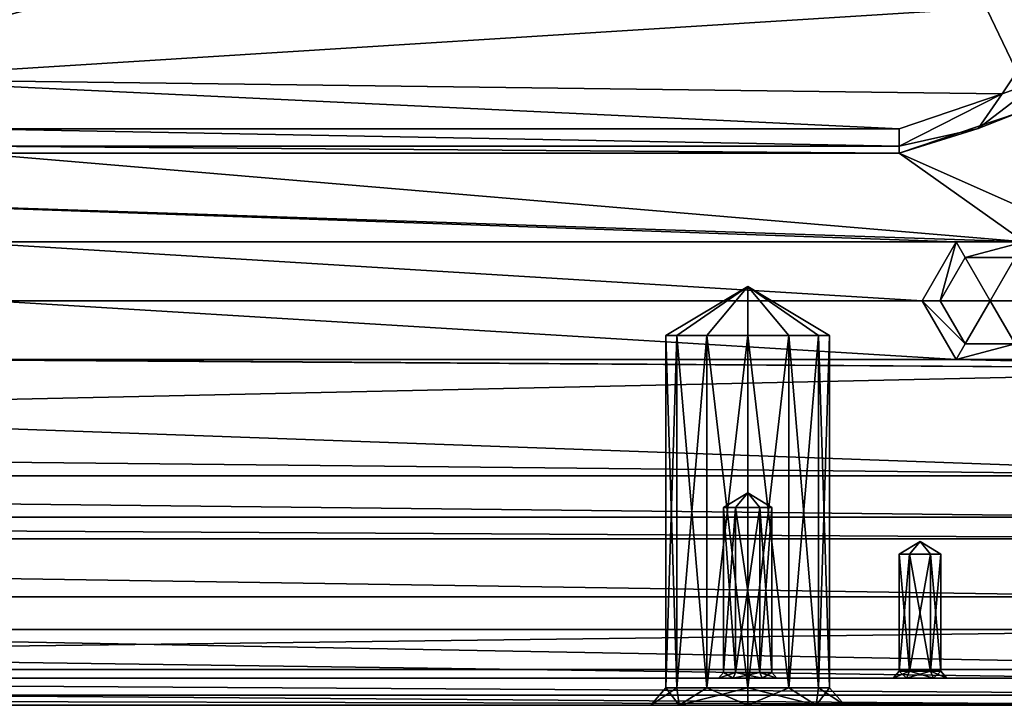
# Model space of a CAD drawing. Header units: inches. Extents: x -12.5 to 12.5, y -27.4 to 0.
# Tile 31 of 136: x 1.6 to 4.2, y -27.4 to -25.6. Entities that reach past the tile are written whole.
import ezdxf

# ---------------------------------------------------------------- set-up
doc = ezdxf.new("R2010")
doc.units = ezdxf.units.IN
doc.header["$LTSCALE"] = 52.148148
doc.header["$MEASUREMENT"] = 0
for name, color, linetype in [('1', 7, 'CONTINUOUS'), ('106', 7, 'CONTINUOUS'), ('1074', 7, 'CONTINUOUS'), ('1075', 7, 'CONTINUOUS'), ('1076', 7, 'CONTINUOUS'), ('1077', 7, 'CONTINUOUS'), ('1078', 7, 'CONTINUOUS'), ('1079', 7, 'CONTINUOUS'), ('111', 7, 'CONTINUOUS'), ('1179', 7, 'CONTINUOUS'), ('118', 7, 'CONTINUOUS'), ('1180', 7, 'CONTINUOUS'), ('1953', 7, 'CONTINUOUS'), ('1954', 7, 'CONTINUOUS'), ('1955', 7, 'CONTINUOUS'), ('1956', 7, 'CONTINUOUS'), ('1957', 7, 'CONTINUOUS'), ('1958', 7, 'CONTINUOUS'), ('1959', 7, 'CONTINUOUS'), ('1960', 7, 'CONTINUOUS'), ('1961', 7, 'CONTINUOUS'), ('1962', 7, 'CONTINUOUS'), ('1963', 7, 'CONTINUOUS'), ('1964', 7, 'CONTINUOUS'), ('1965', 7, 'CONTINUOUS'), ('1966', 7, 'CONTINUOUS'), ('1967', 7, 'CONTINUOUS'), ('1968', 7, 'CONTINUOUS'), ('1969', 7, 'CONTINUOUS'), ('2', 7, 'CONTINUOUS'), ('2012', 7, 'CONTINUOUS'), ('2013', 7, 'CONTINUOUS'), ('2014', 7, 'CONTINUOUS'), ('2015', 7, 'CONTINUOUS'), ('2044', 7, 'CONTINUOUS'), ('2045', 7, 'CONTINUOUS'), ('27', 7, 'CONTINUOUS'), ('3', 7, 'CONTINUOUS'), ('74', 7, 'CONTINUOUS'), ('791', 7, 'CONTINUOUS'), ('792', 7, 'CONTINUOUS'), ('793', 7, 'CONTINUOUS'), ('794', 7, 'CONTINUOUS'), ('795', 7, 'CONTINUOUS'), ('796', 7, 'CONTINUOUS'), ('9', 7, 'CONTINUOUS')]:
    doc.layers.add(name, color=color, linetype=linetype)

msp = doc.modelspace()

# ---------------------------------------------------------------- linework, layer by layer
at = {"layer": '1', "linetype": 'Continuous'}
for points in [[(12.2412, -0.07), (3.904, -24.896), (4.9442, -27.303), (12.2412, -0.07)], [(3.904, -24.896), (3.8415, -25.0043), (4.9442, -27.303), (3.904, -24.896)], [(3.8415, -25.0043), (3.7165, -25.0043), (-4.9442, -27.303), (3.8415, -25.0043)], [(3.7165, -25.0043), (-3.7165, -25.0043), (-4.9442, -27.303), (3.7165, -25.0043)], [(3.8415, -25.0043), (-4.9442, -27.303), (4.9442, -27.303), (3.8415, -25.0043)]]:
    msp.add_3dface(points, dxfattribs=at)
at = {"layer": '106', "color": 9, "linetype": 'Continuous', "true_color": 0xbfc4ba}
for points in [[(-5.0853, -26.9442, -3.07), (-4.647, -26.888, -3.07), (5.0853, -26.9442, -3.07), (-5.0853, -26.9442, -3.07)], [(-4.647, -26.888, -3.07), (4.647, -26.888, -3.07), (5.0853, -26.9442, -3.07), (-4.647, -26.888, -3.07)], [(-4.647, -27.093, -3.07), (-5.0853, -26.9442, -3.07), (4.647, -27.093, -3.07), (-4.647, -27.093, -3.07)], [(4.647, -27.093, -3.07), (-5.0853, -26.9442, -3.07), (5.0853, -26.9442, -3.07), (4.647, -27.093, -3.07)]]:
    msp.add_3dface(points, dxfattribs=at)
at = {"layer": '1074', "linetype": 'Continuous'}
for points in [[(3.3173, -26.42, -1.6055), (3.5, -26.2932, -1.5), (3.289, -26.42, -1.5), (3.3173, -26.42, -1.6055)], [(3.3945, -26.42, -1.6827), (3.5, -26.2932, -1.5), (3.3173, -26.42, -1.6055), (3.3945, -26.42, -1.6827)], [(3.5, -26.42, -1.711), (3.5, -26.2932, -1.5), (3.3945, -26.42, -1.6827), (3.5, -26.42, -1.711)], [(3.711, -26.42, -1.5), (3.5, -26.2932, -1.5), (3.6827, -26.42, -1.6055), (3.711, -26.42, -1.5)], [(3.6827, -26.42, -1.6055), (3.5, -26.2932, -1.5), (3.6055, -26.42, -1.6827), (3.6827, -26.42, -1.6055)], [(3.6055, -26.42, -1.6827), (3.5, -26.2932, -1.5), (3.5, -26.42, -1.711), (3.6055, -26.42, -1.6827)]]:
    msp.add_3dface(points, dxfattribs=at)
at = {"layer": '1075', "linetype": 'Continuous'}
for points in [[(3.3173, -26.42, -1.6055), (3.289, -26.42, -1.5), (3.3173, -27.3281, -1.6055), (3.3173, -26.42, -1.6055)], [(3.3173, -27.3281, -1.6055), (3.289, -26.42, -1.5), (3.289, -27.3281, -1.5), (3.3173, -27.3281, -1.6055)], [(3.3945, -26.42, -1.6827), (3.3173, -26.42, -1.6055), (3.3945, -27.3281, -1.6827), (3.3945, -26.42, -1.6827)], [(3.3945, -27.3281, -1.6827), (3.3173, -26.42, -1.6055), (3.3173, -27.3281, -1.6055), (3.3945, -27.3281, -1.6827)], [(3.5, -26.42, -1.711), (3.3945, -26.42, -1.6827), (3.5, -27.3281, -1.711), (3.5, -26.42, -1.711)], [(3.5, -27.3281, -1.711), (3.3945, -26.42, -1.6827), (3.3945, -27.3281, -1.6827), (3.5, -27.3281, -1.711)], [(3.6055, -26.42, -1.6827), (3.5, -26.42, -1.711), (3.6055, -27.3281, -1.6827), (3.6055, -26.42, -1.6827)], [(3.6055, -27.3281, -1.6827), (3.5, -26.42, -1.711), (3.5, -27.3281, -1.711), (3.6055, -27.3281, -1.6827)], [(3.6827, -26.42, -1.6055), (3.6055, -26.42, -1.6827), (3.6827, -27.3281, -1.6055), (3.6827, -26.42, -1.6055)], [(3.6827, -27.3281, -1.6055), (3.6055, -26.42, -1.6827), (3.6055, -27.3281, -1.6827), (3.6827, -27.3281, -1.6055)], [(3.711, -26.42, -1.5), (3.6827, -26.42, -1.6055), (3.711, -27.3281, -1.5), (3.711, -26.42, -1.5)], [(3.711, -27.3281, -1.5), (3.6827, -26.42, -1.6055), (3.6827, -27.3281, -1.6055), (3.711, -27.3281, -1.5)]]:
    msp.add_3dface(points, dxfattribs=at)
at = {"layer": '1076', "linetype": 'Continuous'}
for points in [[(3.25, -27.373, -1.5), (3.3232, -27.373, -1.6768), (3.289, -27.3281, -1.5), (3.25, -27.373, -1.5)], [(3.3232, -27.373, -1.6768), (3.3173, -27.3281, -1.6055), (3.289, -27.3281, -1.5), (3.3232, -27.373, -1.6768)], [(3.3232, -27.373, -1.6768), (3.3945, -27.3281, -1.6827), (3.3173, -27.3281, -1.6055), (3.3232, -27.373, -1.6768)], [(3.3232, -27.373, -1.6768), (3.5, -27.373, -1.75), (3.3945, -27.3281, -1.6827), (3.3232, -27.373, -1.6768)], [(3.5, -27.373, -1.75), (3.5, -27.3281, -1.711), (3.3945, -27.3281, -1.6827), (3.5, -27.373, -1.75)], [(3.5, -27.373, -1.75), (3.6768, -27.373, -1.6768), (3.5, -27.3281, -1.711), (3.5, -27.373, -1.75)], [(3.6768, -27.373, -1.6768), (3.6055, -27.3281, -1.6827), (3.5, -27.3281, -1.711), (3.6768, -27.373, -1.6768)], [(3.6768, -27.373, -1.6768), (3.6827, -27.3281, -1.6055), (3.6055, -27.3281, -1.6827), (3.6768, -27.373, -1.6768)], [(3.6768, -27.373, -1.6768), (3.75, -27.373, -1.5), (3.6827, -27.3281, -1.6055), (3.6768, -27.373, -1.6768)], [(3.75, -27.373, -1.5), (3.711, -27.3281, -1.5), (3.6827, -27.3281, -1.6055), (3.75, -27.373, -1.5)]]:
    msp.add_3dface(points, dxfattribs=at)
at = {"layer": '1077', "linetype": 'Continuous'}
for points in [[(3.289, -26.42, -1.5), (3.5, -26.2932, -1.5), (3.3173, -26.42, -1.3945), (3.289, -26.42, -1.5)], [(3.3173, -26.42, -1.3945), (3.5, -26.2932, -1.5), (3.3945, -26.42, -1.3173), (3.3173, -26.42, -1.3945)], [(3.3945, -26.42, -1.3173), (3.5, -26.2932, -1.5), (3.5, -26.42, -1.289), (3.3945, -26.42, -1.3173)], [(3.5, -26.2932, -1.5), (3.711, -26.42, -1.5), (3.6827, -26.42, -1.3945), (3.5, -26.2932, -1.5)], [(3.5, -26.42, -1.289), (3.5, -26.2932, -1.5), (3.6055, -26.42, -1.3173), (3.5, -26.42, -1.289)], [(3.6055, -26.42, -1.3173), (3.5, -26.2932, -1.5), (3.6827, -26.42, -1.3945), (3.6055, -26.42, -1.3173)]]:
    msp.add_3dface(points, dxfattribs=at)
at = {"layer": '1078', "linetype": 'Continuous'}
for points in [[(3.289, -27.3281, -1.5), (3.289, -26.42, -1.5), (3.3173, -26.42, -1.3945), (3.289, -27.3281, -1.5)], [(3.289, -27.3281, -1.5), (3.3173, -26.42, -1.3945), (3.3173, -27.3281, -1.3945), (3.289, -27.3281, -1.5)], [(3.3173, -26.42, -1.3945), (3.3945, -26.42, -1.3173), (3.3173, -27.3281, -1.3945), (3.3173, -26.42, -1.3945)], [(3.3173, -27.3281, -1.3945), (3.3945, -26.42, -1.3173), (3.3945, -27.3281, -1.3173), (3.3173, -27.3281, -1.3945)], [(3.3945, -26.42, -1.3173), (3.5, -26.42, -1.289), (3.3945, -27.3281, -1.3173), (3.3945, -26.42, -1.3173)], [(3.3945, -27.3281, -1.3173), (3.5, -26.42, -1.289), (3.5, -27.3281, -1.289), (3.3945, -27.3281, -1.3173)], [(3.5, -26.42, -1.289), (3.6055, -26.42, -1.3173), (3.5, -27.3281, -1.289), (3.5, -26.42, -1.289)], [(3.5, -27.3281, -1.289), (3.6055, -26.42, -1.3173), (3.6055, -27.3281, -1.3173), (3.5, -27.3281, -1.289)], [(3.6055, -26.42, -1.3173), (3.6827, -26.42, -1.3945), (3.6055, -27.3281, -1.3173), (3.6055, -26.42, -1.3173)], [(3.6055, -27.3281, -1.3173), (3.6827, -26.42, -1.3945), (3.6827, -27.3281, -1.3945), (3.6055, -27.3281, -1.3173)], [(3.711, -26.42, -1.5), (3.711, -27.3281, -1.5), (3.6827, -27.3281, -1.3945), (3.711, -26.42, -1.5)], [(3.6827, -26.42, -1.3945), (3.711, -26.42, -1.5), (3.6827, -27.3281, -1.3945), (3.6827, -26.42, -1.3945)]]:
    msp.add_3dface(points, dxfattribs=at)
at = {"layer": '1079', "linetype": 'Continuous'}
for points in [[(3.3232, -27.373, -1.3232), (3.25, -27.373, -1.5), (3.3173, -27.3281, -1.3945), (3.3232, -27.373, -1.3232)], [(3.25, -27.373, -1.5), (3.289, -27.3281, -1.5), (3.3173, -27.3281, -1.3945), (3.25, -27.373, -1.5)], [(3.3232, -27.373, -1.3232), (3.3173, -27.3281, -1.3945), (3.3945, -27.3281, -1.3173), (3.3232, -27.373, -1.3232)], [(3.5, -27.373, -1.25), (3.3232, -27.373, -1.3232), (3.5, -27.3281, -1.289), (3.5, -27.373, -1.25)], [(3.3232, -27.373, -1.3232), (3.3945, -27.3281, -1.3173), (3.5, -27.3281, -1.289), (3.3232, -27.373, -1.3232)], [(3.6768, -27.373, -1.3232), (3.5, -27.373, -1.25), (3.6055, -27.3281, -1.3173), (3.6768, -27.373, -1.3232)], [(3.5, -27.373, -1.25), (3.5, -27.3281, -1.289), (3.6055, -27.3281, -1.3173), (3.5, -27.373, -1.25)], [(3.6768, -27.373, -1.3232), (3.6055, -27.3281, -1.3173), (3.6827, -27.3281, -1.3945), (3.6768, -27.373, -1.3232)], [(3.75, -27.373, -1.5), (3.6768, -27.373, -1.3232), (3.711, -27.3281, -1.5), (3.75, -27.373, -1.5)], [(3.711, -27.3281, -1.5), (3.6768, -27.373, -1.3232), (3.6827, -27.3281, -1.3945), (3.711, -27.3281, -1.5)]]:
    msp.add_3dface(points, dxfattribs=at)
at = {"layer": '111', "linetype": 'Continuous'}
for points in [[(-4.647, -26.888, -3.3), (4.647, -26.888, -3.3), (-4.647, -26.888, -3.07), (-4.647, -26.888, -3.3)], [(4.647, -26.888, -3.3), (4.647, -26.888, -3.07), (-4.647, -26.888, -3.07), (4.647, -26.888, -3.3)]]:
    msp.add_3dface(points, dxfattribs=at)
at = {"layer": '1179', "linetype": 'Continuous'}
for points in [[(4.1563, -25.7967, -0.375), (4.3124, -25.5631, -0.375), (4.2592, -25.7595, -0.3935), (4.1563, -25.7967, -0.375)], [(4.0938, -25.8864, -0.3935), (4.1563, -25.7967, -0.375), (4.2592, -25.7595, -0.3935), (4.0938, -25.8864, -0.3935)], [(4.1947, -25.8467, -0.438), (4.0938, -25.8864, -0.3935), (4.2592, -25.7595, -0.3935), (4.1947, -25.8467, -0.438)], [(3.8903, -25.887, -0.375), (4.1563, -25.7967, -0.375), (3.8903, -25.9315, -0.3935), (3.8903, -25.887, -0.375)], [(3.8903, -25.9315, -0.3935), (4.1563, -25.7967, -0.375), (4.0938, -25.8864, -0.3935), (3.8903, -25.9315, -0.3935)], [(4.1947, -25.8467, -0.438), (3.8903, -25.95, -0.438), (4.0938, -25.8864, -0.3935), (4.1947, -25.8467, -0.438)], [(3.8903, -25.95, -0.438), (3.8903, -25.9315, -0.3935), (4.0938, -25.8864, -0.3935), (3.8903, -25.95, -0.438)]]:
    msp.add_3dface(points, dxfattribs=at)
at = {"layer": '118', "linetype": 'Continuous'}
for points in [[(4.647, -27.093, -3.3), (-4.647, -27.093, -3.3), (4.647, -27.093, -3.07), (4.647, -27.093, -3.3)], [(-4.647, -27.093, -3.3), (-4.647, -27.093, -3.07), (4.647, -27.093, -3.07), (-4.647, -27.093, -3.3)]]:
    msp.add_3dface(points, dxfattribs=at)
at = {"layer": '1180', "linetype": 'Continuous'}
for points in [[(1.5, -25.887, -0.375), (3.8903, -25.887, -0.375), (3.8903, -25.9315, -0.3935), (1.5, -25.887, -0.375)], [(1.5, -25.9315, -0.3935), (1.5, -25.887, -0.375), (3.8903, -25.9315, -0.3935), (1.5, -25.9315, -0.3935)], [(3.8903, -25.95, -0.438), (1.5, -25.95, -0.438), (1.5, -25.9315, -0.3935), (3.8903, -25.95, -0.438)], [(3.8903, -25.95, -0.438), (1.5, -25.9315, -0.3935), (3.8903, -25.9315, -0.3935), (3.8903, -25.95, -0.438)]]:
    msp.add_3dface(points, dxfattribs=at)
at = {"layer": '1953', "color": 253, "linetype": 'Continuous', "true_color": 0xaab2c4}
for points in [[(4.9442, -27.303), (-4.9442, -27.303), (3.9787, -27.303, -0.0652), (4.9442, -27.303)], [(3.9787, -27.303, -0.0652), (-4.9442, -27.303), (3.9097, -27.303, -0.0652), (3.9787, -27.303, -0.0652)], [(3.9097, -27.303, -0.0652), (-4.9442, -27.303), (1.3492, -27.303, -0.0652), (3.9097, -27.303, -0.0652)], [(-4.9442, -27.303, -0.25), (4.9442, -27.303, -0.25), (-3.9787, -27.303, -0.1848), (-4.9442, -27.303, -0.25)], [(-4.7371, -27.303, -0.75), (4.791, -27.303, -0.75), (-3.5375, -27.303, -0.69), (-4.7371, -27.303, -0.75)], [(1.3492, -27.303, -0.5652), (3.4625, -27.303, -0.56), (-4.4783, -27.303, -0.5), (1.3492, -27.303, -0.5652)], [(3.4625, -27.303, -0.56), (3.5375, -27.303, -0.56), (-4.4783, -27.303, -0.5), (3.4625, -27.303, -0.56)], [(-4.4783, -27.303, -0.5), (3.5375, -27.303, -0.56), (4.5321, -27.303, -0.5), (-4.4783, -27.303, -0.5)], [(-3.9787, -27.303, -0.1848), (4.9442, -27.303, -0.25), (-3.9097, -27.303, -0.1848), (-3.9787, -27.303, -0.1848)], [(4.9442, -27.303, -0.25), (-1.3492, -27.303, -0.1848), (-3.9097, -27.303, -0.1848), (4.9442, -27.303, -0.25)], [(-3.5375, -27.303, -0.69), (4.791, -27.303, -0.75), (-3.4625, -27.303, -0.69), (-3.5375, -27.303, -0.69)], [(4.791, -27.303, -0.75), (-1.3492, -27.303, -0.6848), (-3.4625, -27.303, -0.69), (4.791, -27.303, -0.75)], [(-1.3492, -27.303, -0.1848), (4.9442, -27.303, -0.25), (-1.2802, -27.303, -0.1848), (-1.3492, -27.303, -0.1848)], [(-1.3492, -27.303, -0.6848), (4.791, -27.303, -0.75), (-1.2802, -27.303, -0.6848), (-1.3492, -27.303, -0.6848)], [(4.9442, -27.303, -0.25), (1.2802, -27.303, -0.1848), (-1.2802, -27.303, -0.1848), (4.9442, -27.303, -0.25)], [(4.791, -27.303, -0.75), (1.2802, -27.303, -0.6848), (-1.2802, -27.303, -0.6848), (4.791, -27.303, -0.75)], [(1.2802, -27.303, -0.1848), (4.9442, -27.303, -0.25), (1.3492, -27.303, -0.1848), (1.2802, -27.303, -0.1848)], [(1.2802, -27.303, -0.6848), (4.791, -27.303, -0.75), (1.3492, -27.303, -0.6848), (1.2802, -27.303, -0.6848)], [(1.3492, -27.303, -0.1848), (4.9442, -27.303, -0.25), (1.3837, -27.303, -0.125), (1.3492, -27.303, -0.1848)], [(1.3492, -27.303, -0.6848), (4.791, -27.303, -0.75), (1.3837, -27.303, -0.625), (1.3492, -27.303, -0.6848)], [(3.8752, -27.303, -0.125), (3.9097, -27.303, -0.0652), (1.3492, -27.303, -0.0652), (3.8752, -27.303, -0.125)], [(1.3837, -27.303, -0.125), (3.8752, -27.303, -0.125), (1.3492, -27.303, -0.0652), (1.3837, -27.303, -0.125)], [(1.3492, -27.303, -0.5652), (1.3837, -27.303, -0.625), (3.425, -27.303, -0.625), (1.3492, -27.303, -0.5652)], [(1.3492, -27.303, -0.5652), (3.425, -27.303, -0.625), (3.4625, -27.303, -0.56), (1.3492, -27.303, -0.5652)], [(4.9442, -27.303, -0.25), (3.9097, -27.303, -0.1848), (1.3837, -27.303, -0.125), (4.9442, -27.303, -0.25)], [(1.3837, -27.303, -0.625), (4.791, -27.303, -0.75), (3.4625, -27.303, -0.69), (1.3837, -27.303, -0.625)], [(3.9097, -27.303, -0.1848), (3.8752, -27.303, -0.125), (1.3837, -27.303, -0.125), (3.9097, -27.303, -0.1848)], [(3.425, -27.303, -0.625), (1.3837, -27.303, -0.625), (3.4625, -27.303, -0.69), (3.425, -27.303, -0.625)], [(3.4625, -27.303, -0.69), (4.791, -27.303, -0.75), (3.5375, -27.303, -0.69), (3.4625, -27.303, -0.69)], [(4.791, -27.303, -0.75), (3.9097, -27.303, -0.6848), (3.5375, -27.303, -0.69), (4.791, -27.303, -0.75)], [(3.8752, -27.303, -0.625), (3.9097, -27.303, -0.5652), (3.5375, -27.303, -0.56), (3.8752, -27.303, -0.625)], [(3.575, -27.303, -0.625), (3.8752, -27.303, -0.625), (3.5375, -27.303, -0.56), (3.575, -27.303, -0.625)], [(3.5375, -27.303, -0.69), (3.9097, -27.303, -0.6848), (3.575, -27.303, -0.625), (3.5375, -27.303, -0.69)], [(3.9097, -27.303, -0.5652), (3.9787, -27.303, -0.5652), (3.5375, -27.303, -0.56), (3.9097, -27.303, -0.5652)], [(3.5375, -27.303, -0.56), (3.9787, -27.303, -0.5652), (4.5321, -27.303, -0.5), (3.5375, -27.303, -0.56)], [(3.9097, -27.303, -0.6848), (3.8752, -27.303, -0.625), (3.575, -27.303, -0.625), (3.9097, -27.303, -0.6848)], [(3.9097, -27.303, -0.1848), (4.9442, -27.303, -0.25), (3.9787, -27.303, -0.1848), (3.9097, -27.303, -0.1848)], [(3.9097, -27.303, -0.6848), (4.791, -27.303, -0.75), (3.9787, -27.303, -0.6848), (3.9097, -27.303, -0.6848)], [(4.9442, -27.303, -0.25), (4.9442, -27.303), (3.9787, -27.303, -0.0652), (4.9442, -27.303, -0.25)], [(3.9787, -27.303, -0.1848), (4.9442, -27.303, -0.25), (4.0132, -27.303, -0.125), (3.9787, -27.303, -0.1848)], [(4.0132, -27.303, -0.125), (4.9442, -27.303, -0.25), (3.9787, -27.303, -0.0652), (4.0132, -27.303, -0.125)], [(3.9787, -27.303, -0.6848), (4.791, -27.303, -0.75), (4.0132, -27.303, -0.625), (3.9787, -27.303, -0.6848)], [(3.9787, -27.303, -0.5652), (4.0132, -27.303, -0.625), (4.5321, -27.303, -0.5), (3.9787, -27.303, -0.5652)], [(4.0132, -27.303, -0.625), (4.791, -27.303, -0.75), (4.5321, -27.303, -0.5), (4.0132, -27.303, -0.625)]]:
    msp.add_3dface(points, dxfattribs=at)
at = {"layer": '1954', "linetype": 'Continuous'}
for points in [[(-4.7184, -27.373, -0.75), (4.7722, -27.373, -0.75), (-4.7371, -27.303, -0.75), (-4.7184, -27.373, -0.75)], [(4.7722, -27.373, -0.75), (4.791, -27.303, -0.75), (-4.7371, -27.303, -0.75), (4.7722, -27.373, -0.75)]]:
    msp.add_3dface(points, dxfattribs=at)
at = {"layer": '1955', "linetype": 'Continuous'}
for points in [[(4.9777, -27.178, -0.25), (-4.9777, -27.178, -0.25), (4.5656, -27.178, -0.5), (4.9777, -27.178, -0.25)], [(4.5656, -27.178, -0.5), (-4.9777, -27.178, -0.25), (-4.5118, -27.178, -0.5), (4.5656, -27.178, -0.5)]]:
    msp.add_3dface(points, dxfattribs=at)
at = {"layer": '1956', "linetype": 'Continuous'}
for points in [[(-4.4783, -27.303, -0.5), (4.5321, -27.303, -0.5), (-4.5118, -27.178, -0.5), (-4.4783, -27.303, -0.5)], [(4.5321, -27.303, -0.5), (4.5656, -27.178, -0.5), (-4.5118, -27.178, -0.5), (4.5321, -27.303, -0.5)]]:
    msp.add_3dface(points, dxfattribs=at)
at = {"layer": '1957', "linetype": 'Continuous'}
for points in [[(-4.9442, -27.303, -0.25), (-4.9777, -27.178, -0.25), (4.9777, -27.178, -0.25), (-4.9442, -27.303, -0.25)], [(-4.9442, -27.303, -0.25), (4.9777, -27.178, -0.25), (4.9442, -27.303, -0.25), (-4.9442, -27.303, -0.25)]]:
    msp.add_3dface(points, dxfattribs=at)
at = {"layer": '1958', "linetype": 'Continuous'}
for points in [[(3.9174, -26.983, -0.1713), (3.9442, -26.9509, -0.125), (3.8907, -26.983, -0.125), (3.9174, -26.983, -0.1713)], [(3.9709, -26.983, -0.1713), (3.9442, -26.9509, -0.125), (3.9174, -26.983, -0.1713), (3.9709, -26.983, -0.1713)], [(3.9977, -26.983, -0.125), (3.9442, -26.9509, -0.125), (3.9709, -26.983, -0.1713), (3.9977, -26.983, -0.125)]]:
    msp.add_3dface(points, dxfattribs=at)
at = {"layer": '1959', "linetype": 'Continuous'}
for points in [[(3.9174, -26.983, -0.1713), (3.8907, -26.983, -0.125), (3.9174, -27.2852, -0.1713), (3.9174, -26.983, -0.1713)], [(3.9174, -27.2852, -0.1713), (3.8907, -26.983, -0.125), (3.8907, -27.2852, -0.125), (3.9174, -27.2852, -0.1713)], [(3.9709, -26.983, -0.1713), (3.9174, -26.983, -0.1713), (3.9709, -27.2852, -0.1713), (3.9709, -26.983, -0.1713)], [(3.9709, -27.2852, -0.1713), (3.9174, -26.983, -0.1713), (3.9174, -27.2852, -0.1713), (3.9709, -27.2852, -0.1713)], [(3.9977, -26.983, -0.125), (3.9709, -26.983, -0.1713), (3.9977, -27.2852, -0.125), (3.9977, -26.983, -0.125)], [(3.9977, -27.2852, -0.125), (3.9709, -26.983, -0.1713), (3.9709, -27.2852, -0.1713), (3.9977, -27.2852, -0.125)]]:
    msp.add_3dface(points, dxfattribs=at)
at = {"layer": '1960', "linetype": 'Continuous'}
for points in [[(3.8752, -27.303, -0.125), (3.9097, -27.303, -0.1848), (3.8907, -27.2852, -0.125), (3.8752, -27.303, -0.125)], [(3.9097, -27.303, -0.1848), (3.9174, -27.2852, -0.1713), (3.8907, -27.2852, -0.125), (3.9097, -27.303, -0.1848)], [(3.9097, -27.303, -0.1848), (3.9787, -27.303, -0.1848), (3.9174, -27.2852, -0.1713), (3.9097, -27.303, -0.1848)], [(3.9787, -27.303, -0.1848), (3.9709, -27.2852, -0.1713), (3.9174, -27.2852, -0.1713), (3.9787, -27.303, -0.1848)], [(3.9787, -27.303, -0.1848), (4.0132, -27.303, -0.125), (3.9709, -27.2852, -0.1713), (3.9787, -27.303, -0.1848)], [(4.0132, -27.303, -0.125), (3.9977, -27.2852, -0.125), (3.9709, -27.2852, -0.1713), (4.0132, -27.303, -0.125)]]:
    msp.add_3dface(points, dxfattribs=at)
at = {"layer": '1961', "linetype": 'Continuous'}
for points in [[(3.8907, -26.983, -0.125), (3.9442, -26.9509, -0.125), (3.9174, -26.983, -0.0787), (3.8907, -26.983, -0.125)], [(3.9174, -26.983, -0.0787), (3.9442, -26.9509, -0.125), (3.9709, -26.983, -0.0787), (3.9174, -26.983, -0.0787)], [(3.9442, -26.9509, -0.125), (3.9977, -26.983, -0.125), (3.9709, -26.983, -0.0787), (3.9442, -26.9509, -0.125)]]:
    msp.add_3dface(points, dxfattribs=at)
at = {"layer": '1962', "linetype": 'Continuous'}
for points in [[(3.8907, -27.2852, -0.125), (3.8907, -26.983, -0.125), (3.9174, -26.983, -0.0787), (3.8907, -27.2852, -0.125)], [(3.8907, -27.2852, -0.125), (3.9174, -26.983, -0.0787), (3.9174, -27.2852, -0.0787), (3.8907, -27.2852, -0.125)], [(3.9174, -26.983, -0.0787), (3.9709, -26.983, -0.0787), (3.9174, -27.2852, -0.0787), (3.9174, -26.983, -0.0787)], [(3.9174, -27.2852, -0.0787), (3.9709, -26.983, -0.0787), (3.9709, -27.2852, -0.0787), (3.9174, -27.2852, -0.0787)], [(3.9977, -26.983, -0.125), (3.9977, -27.2852, -0.125), (3.9709, -27.2852, -0.0787), (3.9977, -26.983, -0.125)], [(3.9709, -26.983, -0.0787), (3.9977, -26.983, -0.125), (3.9709, -27.2852, -0.0787), (3.9709, -26.983, -0.0787)]]:
    msp.add_3dface(points, dxfattribs=at)
at = {"layer": '1963', "linetype": 'Continuous'}
for points in [[(3.9097, -27.303, -0.0652), (3.8752, -27.303, -0.125), (3.9174, -27.2852, -0.0787), (3.9097, -27.303, -0.0652)], [(3.8752, -27.303, -0.125), (3.8907, -27.2852, -0.125), (3.9174, -27.2852, -0.0787), (3.8752, -27.303, -0.125)], [(3.9787, -27.303, -0.0652), (3.9097, -27.303, -0.0652), (3.9709, -27.2852, -0.0787), (3.9787, -27.303, -0.0652)], [(3.9097, -27.303, -0.0652), (3.9174, -27.2852, -0.0787), (3.9709, -27.2852, -0.0787), (3.9097, -27.303, -0.0652)], [(3.9977, -27.2852, -0.125), (3.9787, -27.303, -0.0652), (3.9709, -27.2852, -0.0787), (3.9977, -27.2852, -0.125)], [(4.0132, -27.303, -0.125), (3.9787, -27.303, -0.0652), (3.9977, -27.2852, -0.125), (4.0132, -27.303, -0.125)]]:
    msp.add_3dface(points, dxfattribs=at)
at = {"layer": '1964', "linetype": 'Continuous'}
for points in [[(3.9174, -26.983, -0.6713), (3.9442, -26.9509, -0.625), (3.8907, -26.983, -0.625), (3.9174, -26.983, -0.6713)], [(3.9709, -26.983, -0.6713), (3.9442, -26.9509, -0.625), (3.9174, -26.983, -0.6713), (3.9709, -26.983, -0.6713)], [(3.9977, -26.983, -0.625), (3.9442, -26.9509, -0.625), (3.9709, -26.983, -0.6713), (3.9977, -26.983, -0.625)]]:
    msp.add_3dface(points, dxfattribs=at)
at = {"layer": '1965', "linetype": 'Continuous'}
for points in [[(3.9174, -26.983, -0.6713), (3.8907, -26.983, -0.625), (3.9174, -27.2852, -0.6713), (3.9174, -26.983, -0.6713)], [(3.9174, -27.2852, -0.6713), (3.8907, -26.983, -0.625), (3.8907, -27.2852, -0.625), (3.9174, -27.2852, -0.6713)], [(3.9709, -26.983, -0.6713), (3.9174, -26.983, -0.6713), (3.9709, -27.2852, -0.6713), (3.9709, -26.983, -0.6713)], [(3.9709, -27.2852, -0.6713), (3.9174, -26.983, -0.6713), (3.9174, -27.2852, -0.6713), (3.9709, -27.2852, -0.6713)], [(3.9977, -26.983, -0.625), (3.9709, -26.983, -0.6713), (3.9977, -27.2852, -0.625), (3.9977, -26.983, -0.625)], [(3.9977, -27.2852, -0.625), (3.9709, -26.983, -0.6713), (3.9709, -27.2852, -0.6713), (3.9977, -27.2852, -0.625)]]:
    msp.add_3dface(points, dxfattribs=at)
at = {"layer": '1966', "linetype": 'Continuous'}
for points in [[(3.8752, -27.303, -0.625), (3.9097, -27.303, -0.6848), (3.8907, -27.2852, -0.625), (3.8752, -27.303, -0.625)], [(3.9097, -27.303, -0.6848), (3.9174, -27.2852, -0.6713), (3.8907, -27.2852, -0.625), (3.9097, -27.303, -0.6848)], [(3.9097, -27.303, -0.6848), (3.9787, -27.303, -0.6848), (3.9174, -27.2852, -0.6713), (3.9097, -27.303, -0.6848)], [(3.9787, -27.303, -0.6848), (3.9709, -27.2852, -0.6713), (3.9174, -27.2852, -0.6713), (3.9787, -27.303, -0.6848)], [(3.9787, -27.303, -0.6848), (4.0132, -27.303, -0.625), (3.9709, -27.2852, -0.6713), (3.9787, -27.303, -0.6848)], [(4.0132, -27.303, -0.625), (3.9977, -27.2852, -0.625), (3.9709, -27.2852, -0.6713), (4.0132, -27.303, -0.625)]]:
    msp.add_3dface(points, dxfattribs=at)
at = {"layer": '1967', "linetype": 'Continuous'}
for points in [[(3.8907, -26.983, -0.625), (3.9442, -26.9509, -0.625), (3.9174, -26.983, -0.5787), (3.8907, -26.983, -0.625)], [(3.9174, -26.983, -0.5787), (3.9442, -26.9509, -0.625), (3.9709, -26.983, -0.5787), (3.9174, -26.983, -0.5787)], [(3.9442, -26.9509, -0.625), (3.9977, -26.983, -0.625), (3.9709, -26.983, -0.5787), (3.9442, -26.9509, -0.625)]]:
    msp.add_3dface(points, dxfattribs=at)
at = {"layer": '1968', "linetype": 'Continuous'}
for points in [[(3.8907, -27.2852, -0.625), (3.8907, -26.983, -0.625), (3.9174, -26.983, -0.5787), (3.8907, -27.2852, -0.625)], [(3.8907, -27.2852, -0.625), (3.9174, -26.983, -0.5787), (3.9174, -27.2852, -0.5787), (3.8907, -27.2852, -0.625)], [(3.9174, -26.983, -0.5787), (3.9709, -26.983, -0.5787), (3.9174, -27.2852, -0.5787), (3.9174, -26.983, -0.5787)], [(3.9174, -27.2852, -0.5787), (3.9709, -26.983, -0.5787), (3.9709, -27.2852, -0.5787), (3.9174, -27.2852, -0.5787)], [(3.9977, -26.983, -0.625), (3.9977, -27.2852, -0.625), (3.9709, -27.2852, -0.5787), (3.9977, -26.983, -0.625)], [(3.9709, -26.983, -0.5787), (3.9977, -26.983, -0.625), (3.9709, -27.2852, -0.5787), (3.9709, -26.983, -0.5787)]]:
    msp.add_3dface(points, dxfattribs=at)
at = {"layer": '1969', "linetype": 'Continuous'}
for points in [[(3.9097, -27.303, -0.5652), (3.8752, -27.303, -0.625), (3.9174, -27.2852, -0.5787), (3.9097, -27.303, -0.5652)], [(3.8752, -27.303, -0.625), (3.8907, -27.2852, -0.625), (3.9174, -27.2852, -0.5787), (3.8752, -27.303, -0.625)], [(3.9787, -27.303, -0.5652), (3.9097, -27.303, -0.5652), (3.9709, -27.2852, -0.5787), (3.9787, -27.303, -0.5652)], [(3.9097, -27.303, -0.5652), (3.9174, -27.2852, -0.5787), (3.9709, -27.2852, -0.5787), (3.9097, -27.303, -0.5652)], [(3.9977, -27.2852, -0.625), (3.9787, -27.303, -0.5652), (3.9709, -27.2852, -0.5787), (3.9977, -27.2852, -0.625)], [(4.0132, -27.303, -0.625), (3.9787, -27.303, -0.5652), (3.9977, -27.2852, -0.625), (4.0132, -27.303, -0.625)]]:
    msp.add_3dface(points, dxfattribs=at)
at = {"layer": '2', "linetype": 'Continuous'}
for points in [[(4.1947, -25.8467, -3.3), (5.1445, -26.5063, -3.3), (3.8903, -25.95, -3.3), (4.1947, -25.8467, -3.3)], [(0.2828, -26.0472, -3.3), (1.5, -25.95, -3.3), (4.2125, -26.1784, -3.3), (0.2828, -26.0472, -3.3)], [(1.5, -25.95, -3.3), (3.8903, -25.95, -3.3), (4.2125, -26.1784, -3.3), (1.5, -25.95, -3.3)], [(3.8903, -25.95, -3.3), (5.1445, -26.5063, -3.3), (4.2125, -26.1784, -3.3), (3.8903, -25.95, -3.3)], [(4.0375, -26.1784, -3.3), (0.2828, -26.0472, -3.3), (4.2125, -26.1784, -3.3), (4.0375, -26.1784, -3.3)], [(0.2828, -26.0472, -3.3), (4.0375, -26.1784, -3.3), (1.4625, -26.1784, -3.3), (0.2828, -26.0472, -3.3)], [(4.0375, -26.1784, -3.3), (3.95, -26.33, -3.3), (1.4625, -26.1784, -3.3), (4.0375, -26.1784, -3.3)], [(1.4625, -26.1784, -3.3), (3.95, -26.33, -3.3), (1.55, -26.33, -3.3), (1.4625, -26.1784, -3.3)], [(1.55, -26.33, -3.3), (4.0375, -26.4816, -3.3), (1.4625, -26.4816, -3.3), (1.55, -26.33, -3.3)], [(3.95, -26.33, -3.3), (4.0375, -26.4816, -3.3), (1.55, -26.33, -3.3), (3.95, -26.33, -3.3)], [(5.1445, -26.5063, -3.3), (0.2828, -26.6128, -3.3), (1.2875, -26.4816, -3.3), (5.1445, -26.5063, -3.3)], [(1.4625, -26.4816, -3.3), (5.1445, -26.5063, -3.3), (1.2875, -26.4816, -3.3), (1.4625, -26.4816, -3.3)], [(4.0375, -26.4816, -3.3), (5.1445, -26.5063, -3.3), (1.4625, -26.4816, -3.3), (4.0375, -26.4816, -3.3)], [(4.2125, -26.4816, -3.3), (5.1445, -26.5063, -3.3), (4.0375, -26.4816, -3.3), (4.2125, -26.4816, -3.3)], [(5.1445, -26.5063, -3.3), (4.9605, -26.7816, -3.3), (0.2828, -26.6128, -3.3), (5.1445, -26.5063, -3.3)], [(0.2828, -26.6128, -3.3), (4.9605, -26.7816, -3.3), (0, -26.73, -3.3), (0.2828, -26.6128, -3.3)], [(4.9605, -26.7816, -3.3), (-4.9605, -26.7816, -3.3), (0, -26.73, -3.3), (4.9605, -26.7816, -3.3)], [(-4.647, -26.888, -3.3), (-4.9605, -26.7816, -3.3), (4.647, -26.888, -3.3), (-4.647, -26.888, -3.3)], [(4.647, -26.888, -3.3), (-4.9605, -26.7816, -3.3), (4.9605, -26.7816, -3.3), (4.647, -26.888, -3.3)], [(-5.4393, -27.2804, -3.3), (-4.647, -27.093, -3.3), (5.4393, -27.2804, -3.3), (-5.4393, -27.2804, -3.3)], [(-4.647, -27.093, -3.3), (4.647, -27.093, -3.3), (5.4393, -27.2804, -3.3), (-4.647, -27.093, -3.3)], [(-5.3947, -27.3472, -3.3), (-5.4393, -27.2804, -3.3), (5.3947, -27.3472, -3.3), (-5.3947, -27.3472, -3.3)], [(5.3947, -27.3472, -3.3), (-5.4393, -27.2804, -3.3), (5.4393, -27.2804, -3.3), (5.3947, -27.3472, -3.3)], [(-5.3186, -27.373, -3.3), (-5.3947, -27.3472, -3.3), (5.3186, -27.373, -3.3), (-5.3186, -27.373, -3.3)], [(5.3186, -27.373, -3.3), (-5.3947, -27.3472, -3.3), (5.3947, -27.3472, -3.3), (5.3186, -27.373, -3.3)]]:
    msp.add_3dface(points, dxfattribs=at)
at = {"layer": '2012', "linetype": 'Continuous'}
for points in [[(3.4688, -26.863, -0.6791), (3.5, -26.8254, -0.625), (3.4375, -26.863, -0.625), (3.4688, -26.863, -0.6791)], [(3.5312, -26.863, -0.6791), (3.5, -26.8254, -0.625), (3.4688, -26.863, -0.6791), (3.5312, -26.863, -0.6791)], [(3.5625, -26.863, -0.625), (3.5, -26.8254, -0.625), (3.5312, -26.863, -0.6791), (3.5625, -26.863, -0.625)]]:
    msp.add_3dface(points, dxfattribs=at)
at = {"layer": '2013', "linetype": 'Continuous'}
for points in [[(3.4688, -26.863, -0.6791), (3.4375, -26.863, -0.625), (3.4688, -27.2886, -0.6791), (3.4688, -26.863, -0.6791)], [(3.4688, -27.2886, -0.6791), (3.4375, -26.863, -0.625), (3.4375, -27.2886, -0.625), (3.4688, -27.2886, -0.6791)], [(3.5312, -26.863, -0.6791), (3.4688, -26.863, -0.6791), (3.5312, -27.2886, -0.6791), (3.5312, -26.863, -0.6791)], [(3.5312, -27.2886, -0.6791), (3.4688, -26.863, -0.6791), (3.4688, -27.2886, -0.6791), (3.5312, -27.2886, -0.6791)], [(3.5625, -26.863, -0.625), (3.5312, -26.863, -0.6791), (3.5625, -27.2886, -0.625), (3.5625, -26.863, -0.625)], [(3.5625, -27.2886, -0.625), (3.5312, -26.863, -0.6791), (3.5312, -27.2886, -0.6791), (3.5625, -27.2886, -0.625)]]:
    msp.add_3dface(points, dxfattribs=at)
at = {"layer": '2014', "linetype": 'Continuous'}
for points in [[(3.4375, -26.863, -0.625), (3.5, -26.8254, -0.625), (3.4688, -26.863, -0.5709), (3.4375, -26.863, -0.625)], [(3.4688, -26.863, -0.5709), (3.5, -26.8254, -0.625), (3.5312, -26.863, -0.5709), (3.4688, -26.863, -0.5709)], [(3.5, -26.8254, -0.625), (3.5625, -26.863, -0.625), (3.5312, -26.863, -0.5709), (3.5, -26.8254, -0.625)]]:
    msp.add_3dface(points, dxfattribs=at)
at = {"layer": '2015', "linetype": 'Continuous'}
for points in [[(3.4375, -27.2886, -0.625), (3.4375, -26.863, -0.625), (3.4688, -26.863, -0.5709), (3.4375, -27.2886, -0.625)], [(3.4375, -27.2886, -0.625), (3.4688, -26.863, -0.5709), (3.4688, -27.2886, -0.5709), (3.4375, -27.2886, -0.625)], [(3.4688, -26.863, -0.5709), (3.5312, -26.863, -0.5709), (3.4688, -27.2886, -0.5709), (3.4688, -26.863, -0.5709)], [(3.4688, -27.2886, -0.5709), (3.5312, -26.863, -0.5709), (3.5312, -27.2886, -0.5709), (3.4688, -27.2886, -0.5709)], [(3.5625, -26.863, -0.625), (3.5625, -27.2886, -0.625), (3.5312, -27.2886, -0.5709), (3.5625, -26.863, -0.625)], [(3.5312, -26.863, -0.5709), (3.5625, -26.863, -0.625), (3.5312, -27.2886, -0.5709), (3.5312, -26.863, -0.5709)]]:
    msp.add_3dface(points, dxfattribs=at)
at = {"layer": '2044', "linetype": 'Continuous'}
for points in [[(3.425, -27.303, -0.625), (3.4625, -27.303, -0.69), (3.4375, -27.2886, -0.625), (3.425, -27.303, -0.625)], [(3.4625, -27.303, -0.69), (3.4688, -27.2886, -0.6791), (3.4375, -27.2886, -0.625), (3.4625, -27.303, -0.69)], [(3.4625, -27.303, -0.69), (3.5375, -27.303, -0.69), (3.4688, -27.2886, -0.6791), (3.4625, -27.303, -0.69)], [(3.5375, -27.303, -0.69), (3.5312, -27.2886, -0.6791), (3.4688, -27.2886, -0.6791), (3.5375, -27.303, -0.69)], [(3.5375, -27.303, -0.69), (3.575, -27.303, -0.625), (3.5312, -27.2886, -0.6791), (3.5375, -27.303, -0.69)], [(3.575, -27.303, -0.625), (3.5625, -27.2886, -0.625), (3.5312, -27.2886, -0.6791), (3.575, -27.303, -0.625)]]:
    msp.add_3dface(points, dxfattribs=at)
at = {"layer": '2045', "linetype": 'Continuous'}
for points in [[(3.4625, -27.303, -0.56), (3.425, -27.303, -0.625), (3.4688, -27.2886, -0.5709), (3.4625, -27.303, -0.56)], [(3.425, -27.303, -0.625), (3.4375, -27.2886, -0.625), (3.4688, -27.2886, -0.5709), (3.425, -27.303, -0.625)], [(3.5375, -27.303, -0.56), (3.4625, -27.303, -0.56), (3.5312, -27.2886, -0.5709), (3.5375, -27.303, -0.56)], [(3.4625, -27.303, -0.56), (3.4688, -27.2886, -0.5709), (3.5312, -27.2886, -0.5709), (3.4625, -27.303, -0.56)], [(3.5625, -27.2886, -0.625), (3.5375, -27.303, -0.56), (3.5312, -27.2886, -0.5709), (3.5625, -27.2886, -0.625)], [(3.575, -27.303, -0.625), (3.5375, -27.303, -0.56), (3.5625, -27.2886, -0.625), (3.575, -27.303, -0.625)]]:
    msp.add_3dface(points, dxfattribs=at)
at = {"layer": '27', "linetype": 'Continuous'}
for points in [[(3.8903, -25.95, -3.3), (1.5, -25.95, -3.3), (1.5, -25.95, -0.438), (3.8903, -25.95, -3.3)], [(3.8903, -25.95, -3.3), (1.5, -25.95, -0.438), (3.8903, -25.95, -0.438), (3.8903, -25.95, -3.3)]]:
    msp.add_3dface(points, dxfattribs=at)
at = {"layer": '3', "linetype": 'Continuous'}
for points in [[(-5.3186, -27.373, -3.3), (5.3186, -27.373, -3.3), (-5.3186, -27.373, -2.782), (-5.3186, -27.373, -3.3)], [(-5.3186, -27.373, -2.782), (5.3186, -27.373, -3.3), (-4.7726, -27.373, -2.782), (-5.3186, -27.373, -2.782)], [(5.3186, -27.373, -3.3), (-3.5, -27.373, -1.75), (-4.7726, -27.373, -2.482), (5.3186, -27.373, -3.3)], [(-4.7726, -27.373, -2.782), (5.3186, -27.373, -3.3), (-4.7726, -27.373, -2.482), (-4.7726, -27.373, -2.782)], [(3.25, -27.373, -1.5), (3.3232, -27.373, -1.3232), (-4.7184, -27.373, -0.75), (3.25, -27.373, -1.5)], [(-3.5, -27.373, -1.25), (3.25, -27.373, -1.5), (-4.7184, -27.373, -0.75), (-3.5, -27.373, -1.25)], [(3.3232, -27.373, -1.3232), (3.5, -27.373, -1.25), (-4.7184, -27.373, -0.75), (3.3232, -27.373, -1.3232)], [(-4.7184, -27.373, -0.75), (3.5, -27.373, -1.25), (4.7722, -27.373, -0.75), (-4.7184, -27.373, -0.75)], [(-3.5, -27.373, -1.75), (5.3186, -27.373, -3.3), (-3.3232, -27.373, -1.6768), (-3.5, -27.373, -1.75)], [(-3.3232, -27.373, -1.3232), (3.25, -27.373, -1.5), (-3.5, -27.373, -1.25), (-3.3232, -27.373, -1.3232)], [(5.3186, -27.373, -3.3), (-3.25, -27.373, -1.5), (-3.3232, -27.373, -1.6768), (5.3186, -27.373, -3.3)], [(-3.25, -27.373, -1.5), (3.25, -27.373, -1.5), (-3.3232, -27.373, -1.3232), (-3.25, -27.373, -1.5)], [(5.3186, -27.373, -3.3), (3.3232, -27.373, -1.6768), (-3.25, -27.373, -1.5), (5.3186, -27.373, -3.3)], [(3.3232, -27.373, -1.6768), (3.25, -27.373, -1.5), (-3.25, -27.373, -1.5), (3.3232, -27.373, -1.6768)], [(3.3232, -27.373, -1.6768), (5.3186, -27.373, -3.3), (3.5, -27.373, -1.75), (3.3232, -27.373, -1.6768)], [(3.5, -27.373, -1.75), (5.3186, -27.373, -3.3), (4.7722, -27.373, -2.782), (3.5, -27.373, -1.75)], [(3.6768, -27.373, -1.6768), (3.5, -27.373, -1.75), (4.7722, -27.373, -2.782), (3.6768, -27.373, -1.6768)], [(3.5, -27.373, -1.25), (3.6768, -27.373, -1.3232), (4.7722, -27.373, -0.75), (3.5, -27.373, -1.25)], [(3.75, -27.373, -1.5), (3.6768, -27.373, -1.6768), (4.7722, -27.373, -2.782), (3.75, -27.373, -1.5)], [(3.6768, -27.373, -1.3232), (3.75, -27.373, -1.5), (4.7722, -27.373, -2.782), (3.6768, -27.373, -1.3232)], [(4.7722, -27.373, -0.75), (3.6768, -27.373, -1.3232), (4.7722, -27.373, -2.782), (4.7722, -27.373, -0.75)]]:
    msp.add_3dface(points, dxfattribs=at)
at = {"layer": '74', "linetype": 'Continuous'}
for points in [[(4.1947, -25.8467, -3.3), (3.8903, -25.95, -3.3), (4.1947, -25.8467, -0.438), (4.1947, -25.8467, -3.3)], [(3.8903, -25.95, -3.3), (3.8903, -25.95, -0.438), (4.1947, -25.8467, -0.438), (3.8903, -25.95, -3.3)]]:
    msp.add_3dface(points, dxfattribs=at)
at = {"layer": '791', "linetype": 'Continuous'}
for points in [[(3.9965, -26.33, -2.4), (4.125, -26.33, -2.3228), (4.0607, -26.4413, -2.4), (3.9965, -26.33, -2.4)], [(4.0607, -26.4413, -2.4), (4.125, -26.33, -2.3228), (4.1893, -26.4413, -2.4), (4.0607, -26.4413, -2.4)], [(4.1893, -26.4413, -2.4), (4.125, -26.33, -2.3228), (4.2535, -26.33, -2.4), (4.1893, -26.4413, -2.4)]]:
    msp.add_3dface(points, dxfattribs=at)
at = {"layer": '792', "linetype": 'Continuous'}
for points in [[(3.9965, -26.33, -2.4), (4.0607, -26.4413, -2.4), (3.9965, -26.33, -3.2465), (3.9965, -26.33, -2.4)], [(3.9965, -26.33, -3.2465), (4.0607, -26.4413, -2.4), (4.0607, -26.4413, -3.2465), (3.9965, -26.33, -3.2465)], [(4.0607, -26.4413, -2.4), (4.1893, -26.4413, -2.4), (4.0607, -26.4413, -3.2465), (4.0607, -26.4413, -2.4)], [(4.0607, -26.4413, -3.2465), (4.1893, -26.4413, -2.4), (4.1893, -26.4413, -3.2465), (4.0607, -26.4413, -3.2465)]]:
    msp.add_3dface(points, dxfattribs=at)
at = {"layer": '793', "linetype": 'Continuous'}
for points in [[(4.0375, -26.4816, -3.3), (3.95, -26.33, -3.3), (4.0607, -26.4413, -3.2465), (4.0375, -26.4816, -3.3)], [(3.95, -26.33, -3.3), (3.9965, -26.33, -3.2465), (4.0607, -26.4413, -3.2465), (3.95, -26.33, -3.3)], [(4.2125, -26.4816, -3.3), (4.0375, -26.4816, -3.3), (4.1893, -26.4413, -3.2465), (4.2125, -26.4816, -3.3)], [(4.0375, -26.4816, -3.3), (4.0607, -26.4413, -3.2465), (4.1893, -26.4413, -3.2465), (4.0375, -26.4816, -3.3)]]:
    msp.add_3dface(points, dxfattribs=at)
at = {"layer": '794', "linetype": 'Continuous'}
for points in [[(4.125, -26.33, -2.3228), (3.9965, -26.33, -2.4), (4.0607, -26.2187, -2.4), (4.125, -26.33, -2.3228)], [(4.1893, -26.2187, -2.4), (4.125, -26.33, -2.3228), (4.0607, -26.2187, -2.4), (4.1893, -26.2187, -2.4)], [(4.2535, -26.33, -2.4), (4.125, -26.33, -2.3228), (4.1893, -26.2187, -2.4), (4.2535, -26.33, -2.4)]]:
    msp.add_3dface(points, dxfattribs=at)
at = {"layer": '795', "linetype": 'Continuous'}
for points in [[(3.9965, -26.33, -2.4), (3.9965, -26.33, -3.2465), (4.0607, -26.2187, -3.2465), (3.9965, -26.33, -2.4)], [(4.0607, -26.2187, -2.4), (3.9965, -26.33, -2.4), (4.0607, -26.2187, -3.2465), (4.0607, -26.2187, -2.4)], [(4.1893, -26.2187, -2.4), (4.0607, -26.2187, -2.4), (4.1893, -26.2187, -3.2465), (4.1893, -26.2187, -2.4)], [(4.1893, -26.2187, -3.2465), (4.0607, -26.2187, -2.4), (4.0607, -26.2187, -3.2465), (4.1893, -26.2187, -3.2465)]]:
    msp.add_3dface(points, dxfattribs=at)
at = {"layer": '796', "linetype": 'Continuous'}
for points in [[(3.95, -26.33, -3.3), (4.0375, -26.1784, -3.3), (3.9965, -26.33, -3.2465), (3.95, -26.33, -3.3)], [(3.9965, -26.33, -3.2465), (4.0375, -26.1784, -3.3), (4.0607, -26.2187, -3.2465), (3.9965, -26.33, -3.2465)], [(4.0375, -26.1784, -3.3), (4.2125, -26.1784, -3.3), (4.0607, -26.2187, -3.2465), (4.0375, -26.1784, -3.3)], [(4.2125, -26.1784, -3.3), (4.1893, -26.2187, -3.2465), (4.0607, -26.2187, -3.2465), (4.2125, -26.1784, -3.3)]]:
    msp.add_3dface(points, dxfattribs=at)
at = {"layer": '9', "linetype": 'Continuous'}
for points in [[(1.191, -25.759, -0.375), (1.063, -25.45, -0.375), (4.3124, -25.5631, -0.375), (1.191, -25.759, -0.375)], [(4.1563, -25.7967, -0.375), (1.191, -25.759, -0.375), (4.3124, -25.5631, -0.375), (4.1563, -25.7967, -0.375)], [(1.5, -25.887, -0.375), (1.191, -25.759, -0.375), (3.8903, -25.887, -0.375), (1.5, -25.887, -0.375)], [(3.8903, -25.887, -0.375), (1.191, -25.759, -0.375), (4.1563, -25.7967, -0.375), (3.8903, -25.887, -0.375)]]:
    msp.add_3dface(points, dxfattribs=at)

doc.saveas('drawing.dxf')
